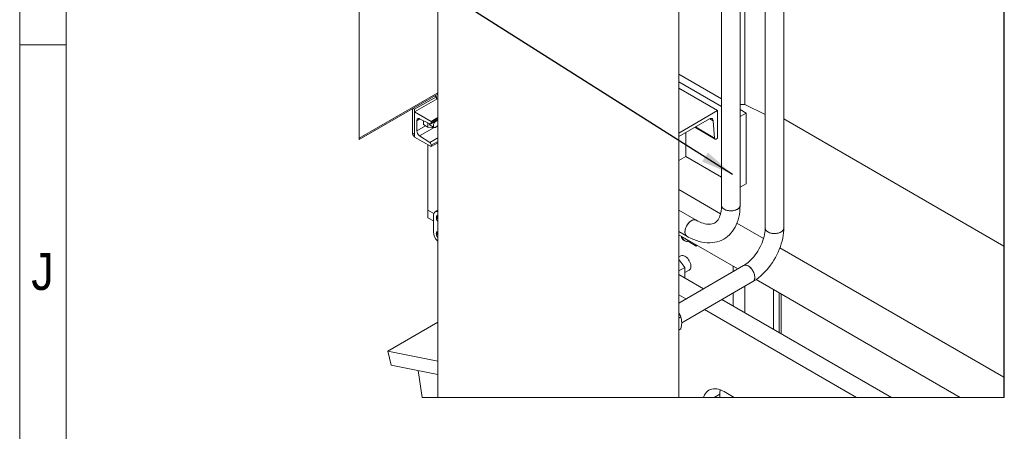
# Model space of a CAD drawing. Header units: millimetres. Extents: x 525 to 29324, y 175 to 20618.
# Tile 59 of 256: x 525 to 4246, y 14185 to 15739. Entities that reach past the tile are written whole.
import ezdxf

# ---------------------------------------------------------------- set-up
doc = ezdxf.new("R2010")
doc.units = ezdxf.units.MM
doc.linetypes.add('SLD-Continua', pattern=[0])
doc.layers.add('COTAS', color=1, linetype='SLD-Continua')
doc.styles.add('SLDTEXTSTYLE3', font='GOTHIC.TTF', dxfattribs={"width": 0.913})
doc.styles.get("Standard").update_dxf_attribs({"font": 'ARIALN.TTF'})
doc.dimstyles.new('SLDDIMSTYLE0', dxfattribs={"dimtxt": 0.18, "dimasz": 122.5, "dimexe": 0, "dimexo": 0.0625, "dimgap": 0, "dimtad": 0, "dimtih": 1, "dimtoh": 1, "dimdec": 0, "dimrnd": 1e-09, "dimzin": 0, "dimdsep": 46, "dimtxsty": 'Standard', "dimsah": 1, "dimcen": 0.09, "dimadec": 0, "dimazin": 0, "dimtfac": 122.5, "dimtdec": 0, "dimtofl": 0, "dimtmove": 0, "dimatfit": 3, "dimfxl": 1, "dimfrac": 2, "dimtolj": 1, "dimtzin": 0, "dimarcsym": 0})

msp = doc.modelspace()

# ---------------------------------------------------------------- linework, layer by layer
at = {"color": 7, "linetype": 'SLD-Continua', "lineweight": 18, "ltscale": 35}
for p, q in [((525, 175), (525, 20615)), ((700, 350), (700, 20440)), ((1807.6, 18732.4), (1807.6, 15286.7)), ((3342.1, 18641.4), (3342.1, 14952.3)), ((3412.1, 14952.3), (3412.1, 18486.1)), ((3247.1, 15038), (3247.1, 18316.1)), ((3177.1, 18254.5), (3177.1, 15038)), ((3265.1, 15419.3), (3265.1, 16618.3)), ((3265.1, 15419.3), (3265.1, 16618.3)), ((3265.1, 15419.3), (3265.1, 16618.3)), ((3265.1, 15419.3), (3265.1, 16618.3)), ((3265.1, 15419.3), (3265.1, 16618.3)), ((3265.1, 15419.3), (3265.1, 16618.3)), ((3265.1, 15419.3), (3265.1, 16618.3)), ((3265.1, 15419.3), (3265.1, 16618.3)), ((3265.1, 15419.3), (3265.1, 16618.3)), ((2105.4, 16061), (2105.4, 14313.2)), ((3015.4, 14313.2), (3015.4, 16061)), ((4243.3, 14313.2), (4243.3, 16053.6)), ((4243.3, 14313.2), (4243.3, 16053.6)), ((4243.3, 14313.2), (4243.3, 16053.6)), ((4243.3, 14313.2), (4243.3, 16053.6)), ((4243.3, 14313.2), (4243.3, 16053.6)), ((4243.3, 14313.2), (4243.3, 16053.6)), ((4243.3, 14313.2), (4243.3, 16053.6)), ((4243.3, 14313.2), (4243.3, 16053.6)), ((4243.3, 14313.2), (4243.3, 16053.6)), ((700, 15645), (525, 15645)), ((3177.1, 15440.2), (3015.4, 15533.5)), ((3177.1, 15411.6), (3015.4, 15505)), ((3162.3, 15396.3), (3015.4, 15481.2)), ((1807.6, 15291.5), (2105.4, 15463.4)), ((1807.6, 15286.7), (2105.4, 15458.6)), ((2017.3, 15401.1), (2099.8, 15448.7)), ((2105.4, 15442.4), (2017.3, 15391.5)), ((2094, 15452), (2099.8, 15448.7)), ((2099.8, 15448.7), (2099.8, 15439.2)), ((2011.5, 15404.4), (2017.3, 15401.1)), ((3247.1, 15418.9), (3265.1, 15419.3)), ((3247.1, 15418.9), (3265.1, 15419.3)), ((3247.1, 15418.9), (3265.1, 15419.3)), ((3247.1, 15418.9), (3265.1, 15419.3)), ((3247.1, 15418.9), (3265.1, 15419.3)), ((3247.1, 15418.9), (3265.1, 15419.3)), ((3247.1, 15418.9), (3265.1, 15419.3)), ((3247.1, 15418.9), (3265.1, 15419.3)), ((3247.1, 15418.9), (3265.1, 15419.3)), ((3342.1, 15381.4), (3265.1, 15419.3)), ((3342.1, 15381.4), (3265.1, 15419.3)), ((3342.1, 15381.4), (3265.1, 15419.3)), ((3342.1, 15381.4), (3265.1, 15419.3)), ((3342.1, 15381.4), (3265.1, 15419.3)), ((3342.1, 15381.4), (3265.1, 15419.3)), ((3342.1, 15381.4), (3265.1, 15419.3)), ((3342.1, 15381.4), (3265.1, 15419.3)), ((3342.1, 15381.4), (3265.1, 15419.3)), ((2009, 15310.6), (2009, 15403)), ((2017.3, 15305.8), (2017.3, 15401.1)), ((2080, 15355.3), (2017.3, 15391.5)), ((2017.3, 15391.5), (2017.3, 15296.3)), ((2105.4, 15370), (2080, 15355.3)), ((3015.4, 15311.5), (3162.3, 15396.3)), ((3162.3, 15396.3), (3162.3, 15291.5)), ((3269.6, 15386.8), (3247.1, 15399.8)), ((3247.1, 15373.8), (3269.6, 15386.8)), ((3269.6, 15120.1), (3269.6, 15386.8)), ((2037.1, 15364.7), (2025.5, 15358)), ((2025.5, 15320.3), (2025.5, 15358)), ((2058.2, 15339.2), (2025.5, 15320.3)), ((2036.1, 15365.2), (2074.6, 15346.5)), ((2091.2, 15332.7), (2036.1, 15300.9)), ((2051, 15358), (2051.3, 15343.1)), ((2067.8, 15333.6), (2051.3, 15343.1)), ((2067.4, 15350), (2067.8, 15333.6)), ((2067.8, 15333.6), (2083.8, 15332.8)), ((2076.3, 15341.3), (2091.1, 15332.7)), ((2078.3, 15346.3), (2105.4, 15362)), ((2105.4, 15364.7), (2080, 15350.1)), ((2080, 15350.1), (2080, 15355.3)), ((2083.8, 15332.8), (2086, 15335.7)), ((2105.1, 15357), (2100.9, 15359.4)), ((2105.4, 15340.8), (2105, 15340.6)), ((3131, 15364.9), (3015.4, 15298.2)), ((3075.7, 15333), (3152.7, 15288.5)), ((3150.5, 15292.6), (3078.2, 15334.4)), ((3145.8, 15357.7), (3132.2, 15365.6)), ((3150.5, 15292.6), (3145.8, 15357.7)), ((3412.1, 15364.5), (4243.3, 14884.6)), ((3412.1, 15364.5), (4243.3, 14884.6)), ((3412.1, 15364.5), (4243.3, 14884.6)), ((3412.1, 15364.5), (4243.3, 14884.6)), ((3412.1, 15364.5), (4243.3, 14884.6)), ((3412.1, 15364.5), (4243.3, 14884.6)), ((3412.1, 15364.5), (4243.3, 14884.6)), ((3412.1, 15364.5), (4243.3, 14884.6)), ((3412.1, 15364.5), (4243.3, 14884.6)), ((2017.3, 15305.8), (2009, 15310.6)), ((2013.8, 15299.9), (2017.3, 15297.9)), ((2017.3, 15296.3), (2080, 15260.1)), ((2074.6, 15275.1), (2036.1, 15300.9)), ((2105.4, 15292.8), (2074.6, 15275.1)), ((3042.7, 15223.4), (3042.7, 15313.9)), ((3162.3, 15291.5), (3157.9, 15289)), ((2067.7, 15020.1), (2067.7, 15267.2)), ((2067.7, 15020.1), (2067.7, 15267.2)), ((2067.7, 15020.1), (2067.7, 15267.2)), ((2067.7, 15020.1), (2067.7, 15267.2)), ((2067.7, 15020.1), (2067.7, 15267.2)), ((2105.4, 15280), (2080, 15265.4)), ((2105.4, 15274.7), (2080, 15260.1)), ((2080, 15260.1), (2080, 15265.4)), ((3015.4, 15207.6), (3042.7, 15223.4)), ((3041.9, 15222.9), (3177.1, 15144.9)), ((3247.1, 15107.1), (3269.6, 15120.1)), ((3015.4, 15098.2), (3173.5, 15006.9)), ((3015.4, 15098.2), (3173.5, 15006.9)), ((3015.4, 15098.2), (3173.5, 15006.9)), ((3015.4, 15098.2), (3173.5, 15006.9)), ((3015.4, 15098.2), (3173.5, 15006.9)), ((3015.4, 15098.2), (3173.5, 15006.9)), ((3015.4, 15098.2), (3173.5, 15006.9)), ((3015.4, 15098.2), (3173.5, 15006.9)), ((3015.4, 15098.2), (3173.5, 15006.9)), ((2089.7, 15007.4), (2067.7, 15020.1)), ((2067.7, 14991.5), (2067.7, 15020.1)), ((2089.7, 15007.4), (2067.7, 15020.1)), ((2067.7, 14991.5), (2067.7, 15020.1)), ((2089.7, 15007.4), (2067.7, 15020.1)), ((2067.7, 14991.5), (2067.7, 15020.1)), ((2089.7, 15007.4), (2067.7, 15020.1)), ((2067.7, 14991.5), (2067.7, 15020.1)), ((2089.7, 15007.4), (2067.7, 15020.1)), ((2067.7, 14991.5), (2067.7, 15020.1)), ((2088.2, 14938.3), (2088.2, 14998.9)), ((2105.4, 15019.6), (2094.8, 15013.5)), ((2104.3, 15014.6), (2105.4, 15015.2)), ((2104.3, 15014.6), (2105.4, 15014.4)), ((3081.1, 14982.6), (3015.4, 15020.5)), ((2088.2, 14979.7), (2067.7, 14991.5)), ((2088.2, 14979.7), (2067.7, 14991.5)), ((2088.2, 14979.7), (2067.7, 14991.5)), ((2088.2, 14979.7), (2067.7, 14991.5)), ((2088.2, 14979.7), (2067.7, 14991.5)), ((3235.4, 14971.2), (3335.7, 14913.3)), ((3235.4, 14971.2), (3335.7, 14913.3)), ((3235.4, 14971.2), (3335.7, 14913.3)), ((3235.4, 14971.2), (3335.7, 14913.3)), ((3235.4, 14971.2), (3335.7, 14913.3)), ((3235.4, 14971.2), (3335.7, 14913.3)), ((3235.4, 14971.2), (3335.7, 14913.3)), ((3235.4, 14971.2), (3335.7, 14913.3)), ((3235.4, 14971.2), (3335.7, 14913.3)), ((3015.4, 14939.7), (3046.1, 14921.9)), ((3015.4, 14926.7), (3238.1, 14798.1)), ((3015.4, 14926.7), (3238.1, 14798.1)), ((3015.4, 14926.7), (3238.1, 14798.1)), ((3015.4, 14926.7), (3238.1, 14798.1)), ((3015.4, 14926.7), (3238.1, 14798.1)), ((3015.4, 14926.7), (3238.1, 14798.1)), ((3015.4, 14926.7), (3238.1, 14798.1)), ((3015.4, 14926.7), (3238.1, 14798.1)), ((3015.4, 14926.7), (3238.1, 14798.1)), ((2105.4, 14903.1), (2104.3, 14904)), ((3033.8, 14907.2), (3038.7, 14904.3)), ((3033.8, 14907.2), (3038.7, 14904.3)), ((3033.8, 14907.2), (3038.7, 14904.3)), ((3042.2, 14910.4), (3050.3, 14905.7)), ((3042.2, 14910.4), (3050.3, 14905.7)), ((3042.2, 14910.4), (3050.3, 14905.7)), ((3054.2, 14900.1), (3049.3, 14907.1)), ((3054.2, 14900.1), (3049.3, 14907.1)), ((3054.2, 14900.1), (3049.3, 14907.1)), ((3054.2, 14900.1), (3080.6, 14884.9)), ((3054.2, 14900.1), (3080.6, 14884.9)), ((3054.2, 14900.1), (3080.6, 14884.9)), ((3080.6, 14884.9), (3075.7, 14891.9)), ((3080.6, 14884.9), (3075.7, 14891.9)), ((3080.6, 14884.9), (3075.7, 14891.9)), ((3084.2, 14887), (3080.6, 14884.9)), ((3084.2, 14887), (3080.6, 14884.9)), ((3084.2, 14887), (3080.6, 14884.9)), ((3023.1, 14848), (3015.4, 14843.6)), ((3397.4, 14877.6), (4243.3, 14389.3)), ((3397.4, 14877.6), (4243.3, 14389.3)), ((3397.4, 14877.6), (4243.3, 14389.3)), ((3397.4, 14877.6), (4243.3, 14389.3)), ((3397.4, 14877.6), (4243.3, 14389.3)), ((3397.4, 14877.6), (4243.3, 14389.3)), ((3397.4, 14877.6), (4243.3, 14389.3)), ((3397.4, 14877.6), (4243.3, 14389.3)), ((3397.4, 14877.6), (4243.3, 14389.3)), ((3038.8, 14804.2), (3015.4, 14833.4)), ((3260.6, 14811.1), (3015.4, 14669.6)), ((3220.8, 14788.1), (3220.8, 14808.1)), ((3220.8, 14788.1), (3220.8, 14808.1)), ((3220.8, 14788.1), (3220.8, 14808.1)), ((3220.8, 14788.1), (3220.8, 14808.1)), ((3220.8, 14788.1), (3220.8, 14808.1)), ((3220.8, 14788.1), (3220.8, 14808.1)), ((3220.8, 14788.1), (3220.8, 14808.1)), ((3220.8, 14788.1), (3220.8, 14808.1)), ((3220.8, 14788.1), (3220.8, 14808.1)), ((3015.4, 14790.7), (3038.8, 14804.2)), ((3108.6, 14723.4), (3015.4, 14777.2)), ((3038.8, 14763.6), (3038.8, 14804.2)), ((3038.8, 14784.4), (3054.6, 14793.5)), ((3026.4, 14595.1), (3295.6, 14750.5)), ((3307.5, 14758.1), (4078.2, 14313.2)), ((3307.5, 14758.1), (4078.2, 14313.2)), ((3307.5, 14758.1), (4078.2, 14313.2)), ((3307.5, 14758.1), (4078.2, 14313.2)), ((3307.5, 14758.1), (4078.2, 14313.2)), ((3307.5, 14758.1), (4078.2, 14313.2)), ((3307.5, 14758.1), (4078.2, 14313.2)), ((3307.5, 14758.1), (4078.2, 14313.2)), ((3307.5, 14758.1), (4078.2, 14313.2)), ((3042.6, 14685.3), (3015.4, 14701)), ((3220.8, 14658.6), (3220.8, 14707.3)), ((3220.8, 14658.6), (3220.8, 14707.3)), ((3220.8, 14658.6), (3220.8, 14707.3)), ((3220.8, 14658.6), (3220.8, 14707.3)), ((3220.8, 14658.6), (3220.8, 14707.3)), ((3220.8, 14658.6), (3220.8, 14707.3)), ((3220.8, 14658.6), (3220.8, 14707.3)), ((3220.8, 14658.6), (3220.8, 14707.3)), ((3220.8, 14658.6), (3220.8, 14707.3)), ((3265.1, 14633), (3265.1, 14732.9)), ((3265.1, 14633), (3265.1, 14732.9)), ((3265.1, 14633), (3265.1, 14732.9)), ((3265.1, 14633), (3265.1, 14732.9)), ((3265.1, 14633), (3265.1, 14732.9)), ((3265.1, 14633), (3265.1, 14732.9)), ((3265.1, 14633), (3265.1, 14732.9)), ((3265.1, 14633), (3265.1, 14732.9)), ((3265.1, 14633), (3265.1, 14732.9)), ((3373.2, 14570.6), (3373.2, 14720.2)), ((3373.2, 14570.6), (3373.2, 14720.2)), ((3373.2, 14570.6), (3373.2, 14720.2)), ((3373.2, 14570.6), (3373.2, 14720.2)), ((3373.2, 14570.6), (3373.2, 14720.2)), ((3373.2, 14570.6), (3373.2, 14720.2)), ((3373.2, 14570.6), (3373.2, 14720.2)), ((3373.2, 14570.6), (3373.2, 14720.2)), ((3373.2, 14570.6), (3373.2, 14720.2)), ((3395.3, 14557.8), (3395.3, 14707.4)), ((3395.3, 14557.8), (3395.3, 14707.4)), ((3395.3, 14557.8), (3395.3, 14707.4)), ((3395.3, 14557.8), (3395.3, 14707.4)), ((3395.3, 14557.8), (3395.3, 14707.4)), ((3395.3, 14557.8), (3395.3, 14707.4)), ((3395.3, 14557.8), (3395.3, 14707.4)), ((3395.3, 14557.8), (3395.3, 14707.4)), ((3395.3, 14557.8), (3395.3, 14707.4)), ((3401.8, 14554.1), (3401.8, 14703.6)), ((3401.8, 14554.1), (3401.8, 14703.6)), ((3401.8, 14554.1), (3401.8, 14703.6)), ((3401.8, 14554.1), (3401.8, 14703.6)), ((3401.8, 14554.1), (3401.8, 14703.6)), ((3401.8, 14554.1), (3401.8, 14703.6)), ((3401.8, 14554.1), (3401.8, 14703.6)), ((3401.8, 14554.1), (3401.8, 14703.6)), ((3401.8, 14554.1), (3401.8, 14703.6)), ((3819.1, 14313.2), (3178.6, 14682.9)), ((3687.1, 14313.2), (3112.6, 14644.8)), ((2105.4, 14597.1), (1916.6, 14488.1)), ((2105.4, 14597.1), (1916.6, 14488.1)), ((2105.4, 14597.1), (1916.6, 14488.1)), ((3015.4, 14612.2), (3023.6, 14617)), ((3015.4, 14567.4), (3023.3, 14572)), ((1916.6, 14488.1), (1929.3, 14435.4)), ((2105.4, 14450), (1916.6, 14488.1)), ((1916.6, 14488.1), (1929.3, 14435.4)), ((2105.4, 14450), (1916.6, 14488.1)), ((1916.6, 14488.1), (1929.3, 14435.4)), ((2105.4, 14450), (1916.6, 14488.1)), ((1929.3, 14435.4), (2105.4, 14399.9)), ((1929.3, 14435.4), (2105.4, 14399.9)), ((1929.3, 14435.4), (2105.4, 14399.9)), ((2031.3, 14414.8), (2046.4, 14313.2)), ((2031.3, 14414.8), (2046.4, 14313.2)), ((2031.3, 14414.8), (2046.4, 14313.2)), ((4243.3, 14313.2), (4243.3, 14389.3)), ((4243.3, 14313.2), (4243.3, 14389.3)), ((4243.3, 14313.2), (4243.3, 14389.3)), ((4243.3, 14313.2), (4243.3, 14389.3)), ((4243.3, 14313.2), (4243.3, 14389.3)), ((4243.3, 14313.2), (4243.3, 14389.3)), ((4243.3, 14313.2), (4243.3, 14389.3)), ((4243.3, 14313.2), (4243.3, 14389.3)), ((4243.3, 14313.2), (4243.3, 14389.3)), ((3149.6, 14313.2), (3170.8, 14325.4)), ((3170.8, 14325.4), (3170.8, 14313.2)), ((3225.1, 14313.2), (3187.3, 14335)), ((3220.8, 14313.2), (3220.8, 14315.6)), ((3220.8, 14313.2), (3220.8, 14315.6)), ((3220.8, 14313.2), (3220.8, 14315.6)), ((3220.8, 14313.2), (3220.8, 14315.6)), ((3220.8, 14313.2), (3220.8, 14315.6)), ((3220.8, 14313.2), (3220.8, 14315.6)), ((3220.8, 14313.2), (3220.8, 14315.6)), ((3220.8, 14313.2), (3220.8, 14315.6)), ((3220.8, 14313.2), (3220.8, 14315.6))]:
    msp.add_line(p, q, dxfattribs=at)
at = {"color": 7, "linetype": 'SLD-Continua', "lineweight": 18, "ltscale": 35, "flags": 128}
for points in [[(2046.4, 14313.2), (2105.4, 14313.2), (3015.4, 14313.2), (3108.6, 14313.2), (3149.6, 14313.2), (3170.8, 14313.2), (3220.8, 14313.2), (3225.1, 14313.2), (3687.1, 14313.2), (3819.1, 14313.2), (4078.2, 14313.2), (4243.3, 14313.2), (4245.5, 14313.2), (4245.5, 16052.3), (4245.5, 16052.3), (4245.5, 16109.4), (4245.5, 16300), (4245.5, 16319), (4245.5, 16395.2), (4245.5, 16395.2), (4245.5, 18120.1), (4245.5, 18200.9), (4245.5, 18249.6), (4245.5, 18291.5), (4245.5, 18372.4), (4245.5, 18403.4), (4245.5, 18421.1), (4245.5, 18501.9), (4245.5, 18506), (4245.5, 18559.9), (4245.5, 18612.7), (4245.5, 18666.6), (4245.5, 18748.2), (4245.5, 18902.5), (4245.5, 18938.7), (4245.5, 18960.4), (4245.5, 19112.2), (4245.5, 19398), (4245.5, 19407.6), (4245.5, 19450.2), (4245.5, 19486.4), (4245.5, 19861.6), (4146.7, 19861.6), (4048.3, 19861.6), (4008.1, 19861.6), (3861.8, 19861.6), (3824.6, 19861.6), (3627.2, 19861.6), (3591.3, 19861.6), (3547.5, 19861.6), (3529.8, 19861.6), (3472.5, 19861.6), (3459.1, 19861.6), (3442.6, 19861.6), (2947.5, 19861.6), (2869.7, 19861.6), (2737.7, 19861.6), (2725.4, 19861.6), (2708.9, 19861.6), (2696.5, 19861.6), (2629.2, 19861.6), (2626.6, 19861.6), (2598.3, 19861.6), (2589.2, 19861.6), (2559.1, 19861.6), (2553.3, 19861.6), (2545.2, 19861.6), (2540.8, 19861.6), (2535.2, 19861.6), (2342.1, 19861.6), (2315.9, 19861.6), (2266.5, 19861.6), (2210.3, 19861.6), (2184.1, 19861.6), (2178.8, 19861.6)], [(2025.5, 15358), (2025.7, 15360.4), (2026.3, 15362.4), (2027.3, 15364.1), (2028.6, 15365.3), (2030.2, 15366), (2032, 15366.2), (2034, 15366), (2036.1, 15365.2)], [(3145.8, 15357.7), (3145.4, 15360.6), (3144.4, 15363), (3143, 15364.9), (3141.1, 15366.2), (3138.9, 15366.9), (3136.5, 15366.9), (3133.8, 15366.2), (3131, 15364.9)], [(2074.6, 15346.5), (2075.7, 15346.1), (2076.7, 15345.9), (2077.6, 15346.1), (2078.4, 15346.4), (2079.1, 15347), (2079.6, 15347.9), (2079.9, 15348.9), (2080, 15350.1)], [(2088.7, 15343.1), (2088.2, 15340), (2088.4, 15337.2), (2089.1, 15334.9), (2090.4, 15333.2), (2092.2, 15332.3), (2094.4, 15332.1), (2096.8, 15332.8), (2099.3, 15334.2), (2101.7, 15336.3), (2103.9, 15338.9), (2105.4, 15341.3)], [(2105.4, 15356.8), (2104.9, 15357.1), (2102.9, 15357.6), (2100.6, 15357.4), (2098.2, 15356.3), (2095.7, 15354.6), (2093.4, 15352.2), (2091.4, 15349.4), (2089.8, 15346.3), (2088.7, 15343.1)], [(2009, 15310.6), (2009.3, 15307), (2010.3, 15304), (2011.8, 15301.6), (2013.8, 15299.9), (2013.8, 15299.9)], [(3157.9, 15289), (3156.6, 15288.4), (3155.2, 15288), (3154, 15288), (3152.9, 15288.4), (3152, 15289), (3151.3, 15290), (3150.8, 15291.2), (3150.5, 15292.6)], [(3046.1, 14921.9), (3051.5, 14918.9), (3061.8, 14913.7), (3072.1, 14909.1), (3082.5, 14905.3), (3092.8, 14902.1), (3103.1, 14899.7), (3113.2, 14898.1), (3123.2, 14897.2), (3133, 14897), (3142.6, 14897.6), (3151.8, 14899), (3160.8, 14901), (3169.4, 14903.8), (3177.6, 14907.2), (3185.5, 14911.2), (3193, 14915.9), (3200, 14921.1), (3206.6, 14927), (3212.8, 14933.4), (3218.5, 14940.4), (3223.7, 14947.9), (3228.5, 14956), (3232.7, 14964.6), (3236.5, 14973.7), (3239.6, 14983.3), (3242.3, 14993.4), (3244.4, 15003.8), (3245.8, 15014.7), (3246.8, 15025.9), (3247.1, 15038)], [(3177.1, 15038), (3177, 15033.6), (3176.6, 15025.7), (3175.7, 15018.2), (3174.5, 15011.2), (3173, 15004.7), (3171.1, 14998.8), (3168.9, 14993.4), (3166.5, 14988.6), (3163.9, 14984.3), (3161, 14980.5), (3157.8, 14977.2), (3154.3, 14974.2), (3150.3, 14971.7), (3145.6, 14969.6), (3141.2, 14968.3), (3136.7, 14967.4), (3131.9, 14967), (3126.3, 14967.1), (3120.5, 14967.7), (3114.3, 14968.9), (3108, 14970.6), (3101.3, 14972.9), (3094.4, 14975.7), (3087.4, 14979.1), (3081.1, 14982.6)], [(3187.3, 15023.7), (3183.8, 15026.1), (3181, 15028.7), (3178.9, 15031.5), (3177.6, 15034.5), (3177.1, 15037.6), (3177.1, 15038)], [(3247.1, 15038), (3246.8, 15035.3), (3245.6, 15032.3), (3243.7, 15029.4), (3241.1, 15026.7), (3237.8, 15024.3), (3233.8, 15022.2), (3229.4, 15020.4), (3224.5, 15019.1), (3219.4, 15018.2), (3214.1, 15017.8), (3208.7, 15017.9), (3203.4, 15018.4), (3198.4, 15019.4), (3193.6, 15020.8), (3189.3, 15022.7), (3185.5, 15024.8), (3182.3, 15027.3), (3179.9, 15030.1), (3178.2, 15033), (3177.2, 15036.1), (3177.1, 15038)], [(3247.1, 15038), (3247, 15036.8), (3246.3, 15033.8), (3244.8, 15030.8), (3242.5, 15028), (3239.5, 15025.4), (3235.9, 15023.2), (3231.7, 15021.2), (3227, 15019.7), (3222, 15018.6), (3216.8, 15018), (3211.4, 15017.8), (3206.1, 15018.1), (3200.9, 15018.8), (3195.9, 15020.1), (3191.4, 15021.7), (3187.3, 15023.7)], [(2088.2, 14998.9), (2088.5, 15002.9), (2089.4, 15006.5), (2090.8, 15009.5), (2092.7, 15011.9), (2095.1, 15013.7), (2097.8, 15014.7), (2101, 15015), (2104.3, 15014.6)], [(2105.4, 14977.3), (2103.6, 14979.6), (2101.8, 14982.8), (2100.4, 14986.1), (2099.6, 14989.4), (2099.3, 14992.5), (2099.6, 14995.3), (2100.4, 14997.7), (2101.8, 14999.4), (2103.6, 15000.4), (2105.4, 15000.8)], [(2105.4, 14998.6), (2105.1, 14998.4), (2103.8, 14996.8), (2103, 14994.5), (2102.9, 14991.8), (2103.3, 14988.8), (2104.4, 14985.6), (2105.4, 14983.5)], [(3081.1, 14982.6), (3080, 14983.1), (3077, 14984), (3073.7, 14984.2), (3070.1, 14983.6), (3066.4, 14982.3), (3062.6, 14980.3), (3058.9, 14977.6), (3055.2, 14974.3), (3051.8, 14970.5), (3048.6, 14966.3), (3045.8, 14961.8), (3043.3, 14957), (3041.4, 14952.1), (3040, 14947.2), (3039.1, 14942.5), (3038.8, 14938)], [(3081.1, 14982.6), (3078.6, 14983.6), (3075.4, 14984.2), (3071.9, 14984), (3068.3, 14983), (3064.5, 14981.3), (3060.7, 14979), (3057, 14976), (3053.5, 14972.5), (3050.1, 14968.5), (3047.1, 14964.1), (3044.5, 14959.4), (3042.3, 14954.6), (3040.6, 14949.7), (3039.5, 14944.8), (3038.9, 14940.2), (3038.9, 14935.8), (3039.5, 14931.8), (3040.6, 14928.3), (3042.3, 14925.4), (3044.5, 14923), (3046.3, 14921.8)], [(2105.4, 14916.7), (2103.6, 14919), (2101.8, 14922.2), (2100.4, 14925.5), (2099.6, 14928.8), (2099.3, 14931.9), (2099.6, 14934.7), (2100.4, 14937.1), (2101.8, 14938.8), (2103.6, 14939.9), (2105.4, 14940.2)], [(2105.4, 14938), (2105.1, 14937.8), (2103.8, 14936.2), (2103, 14934), (2102.9, 14931.2), (2103.3, 14928.2), (2104.4, 14925), (2105.4, 14922.9)], [(3038.8, 14938), (3039.1, 14933.8), (3040, 14930), (3041.4, 14926.8), (3043.3, 14924.1), (3045.8, 14922.1), (3046.1, 14921.9)], [(3342.1, 14952.3), (3342, 14949), (3341.6, 14942.5), (3340.8, 14935.5), (3339.5, 14928.3), (3337.8, 14920.7), (3335.6, 14913), (3333, 14905.1), (3330, 14897.1), (3326.5, 14889.2), (3322.7, 14881.2), (3318.5, 14873.4), (3313.9, 14865.8), (3309, 14858.4), (3303.9, 14851.3), (3298.6, 14844.5), (3293.1, 14838.2), (3287.5, 14832.3), (3281.8, 14826.8), (3276.1, 14821.9), (3270.4, 14817.6), (3264.9, 14813.8), (3260.6, 14811.1)], [(3295.6, 14750.5), (3300.3, 14753.3), (3308.9, 14759), (3317.3, 14765.3), (3325.5, 14772), (3333.5, 14779.3), (3341.2, 14787.1), (3348.6, 14795.3), (3355.7, 14803.9), (3362.5, 14812.8), (3369, 14822.1), (3375.1, 14831.6), (3380.8, 14841.4), (3386.1, 14851.5), (3390.9, 14861.7), (3395.3, 14872), (3399.3, 14882.5), (3402.7, 14893), (3405.7, 14903.5), (3408.1, 14914.1), (3409.9, 14924.6), (3411.2, 14935.1), (3411.9, 14945.5), (3412.1, 14952.3)], [(3352.3, 14938), (3348.8, 14940.3), (3346, 14943), (3343.9, 14945.8), (3342.6, 14948.8), (3342.1, 14951.9), (3342.1, 14952.3)], [(3412.1, 14952.3), (3411.8, 14949.6), (3410.6, 14946.5), (3408.7, 14943.7), (3406.1, 14941), (3402.7, 14938.5), (3398.8, 14936.4), (3394.4, 14934.7), (3389.5, 14933.4), (3384.4, 14932.5), (3379.1, 14932.1), (3373.7, 14932.2), (3368.4, 14932.7), (3363.4, 14933.7), (3358.6, 14935.1), (3354.3, 14936.9), (3350.5, 14939.1), (3347.3, 14941.6), (3344.9, 14944.4), (3343.1, 14947.3), (3342.2, 14950.3), (3342.1, 14952.3)], [(3412.1, 14952.3), (3412, 14951.1), (3411.3, 14948), (3409.8, 14945.1), (3407.5, 14942.3), (3404.5, 14939.7), (3400.8, 14937.4), (3396.7, 14935.5), (3392, 14934), (3387, 14932.9), (3381.7, 14932.2), (3376.4, 14932.1), (3371.1, 14932.4), (3365.9, 14933.1), (3360.9, 14934.3), (3356.4, 14936), (3352.3, 14938)], [(3052.2, 14903), (3048.8, 14902.4), (3045, 14902.4), (3041.5, 14903.1), (3038.3, 14904.5), (3035.6, 14906.7), (3033.3, 14909.6), (3031.6, 14913.1), (3030.4, 14917.1), (3030.2, 14918.1)], [(3052.2, 14903), (3048.8, 14902.4), (3045, 14902.4), (3041.5, 14903.1), (3038.3, 14904.5), (3035.6, 14906.7), (3033.3, 14909.6), (3031.6, 14913.1), (3030.4, 14917.1), (3030.2, 14918.1)], [(3052.2, 14903), (3048.8, 14902.4), (3045, 14902.4), (3041.5, 14903.1), (3038.3, 14904.5), (3035.6, 14906.7), (3033.3, 14909.6), (3031.6, 14913.1), (3030.4, 14917.1), (3030.2, 14918.1)], [(3042.2, 14910.4), (3040.5, 14911.6), (3039, 14913.1)], [(3042.2, 14910.4), (3040.5, 14911.6), (3039, 14913.1)], [(3042.2, 14910.4), (3040.5, 14911.6), (3039, 14913.1)], [(3050.5, 14905.6), (3048.7, 14906.8), (3047.2, 14908.3)], [(3050.5, 14905.6), (3048.7, 14906.8), (3047.2, 14908.3)], [(3050.5, 14905.6), (3048.7, 14906.8), (3047.2, 14908.3)], [(3038.8, 14846.5), (3042.5, 14844), (3046.1, 14840.9), (3049.4, 14837.2), (3052.5, 14833.1), (3055.2, 14828.7), (3057.5, 14824), (3059.2, 14819.3), (3060.4, 14814.6), (3061, 14810), (3061, 14805.8), (3060.4, 14802), (3059.2, 14798.6), (3057.5, 14795.9), (3055.2, 14793.9), (3054.6, 14793.5)], [(3260.6, 14811.1), (3263.1, 14812.2), (3266.2, 14812.7), (3269.7, 14812.5), (3273.4, 14811.6), (3277.1, 14809.9), (3280.9, 14807.6), (3284.6, 14804.6), (3288.2, 14801), (3291.5, 14797), (3294.5, 14792.6), (3297.2, 14788), (3299.3, 14783.1), (3301, 14778.2), (3302.2, 14773.4), (3302.7, 14768.7), (3302.7, 14764.4), (3302.2, 14760.4), (3301, 14756.9), (3299.3, 14753.9), (3297.2, 14751.6), (3295.6, 14750.5)], [(3260.6, 14811.1), (3262.3, 14811.9), (3265.4, 14812.7), (3268.8, 14812.7), (3272.4, 14811.9), (3276.2, 14810.4), (3280, 14808.2), (3283.7, 14805.4), (3287.3, 14802), (3290.7, 14798.1), (3293.8, 14793.8), (3296.5, 14789.2), (3298.8, 14784.3), (3300.7, 14779.5), (3301.9, 14774.6), (3302.7, 14769.9), (3302.8, 14765.4), (3302.4, 14761.3), (3301.4, 14757.7), (3299.8, 14754.6), (3297.8, 14752.1), (3295.6, 14750.5)], [(3023.3, 14572), (3025.6, 14584.3), (3026.5, 14596.2)], [(3187.3, 14335), (3180.1, 14338.7), (3173, 14341.8), (3166, 14344), (3159.1, 14345.5), (3152.5, 14346.2), (3146.1, 14346), (3140, 14345), (3134.3, 14343.3), (3129, 14340.7), (3124.1, 14337.4), (3119.8, 14333.3), (3115.9, 14328.6), (3112.6, 14323.1), (3109.8, 14317), (3108.6, 14313.2)]]:
    msp.add_lwpolyline(points, dxfattribs=at)
at = {"color": 7, "linetype": 'SLD-Continua', "lineweight": 18, "ltscale": 1225}
for centre, radius, start, end in [((2080.3, 15346.9), 6.89, 178.4419, 234.477), ((2050.8, 15321.5), 25.4, 182.7838, 234.5715), ((2067.3, 15264.7), 12.7, 2.7957, 54.5697), ((2138.2, 14940.9), 50.1, 182.9261, 227.3847), ((3044.2, 14923.1), 19.1, 186.367, 236.6326), ((3044.2, 14923.1), 19.1, 186.367, 236.6326), ((3044.2, 14923.1), 19.1, 186.367, 236.6326), ((3029.6, 14833.4), 16, 54.6173, 114.072), ((2940.5, 14581.1), 90.5, 23.3555, 34.1701), ((2954.1, 14596.7), 72.4, 359.6258, 16.2505), ((3264.6, 14325.9), 93.8, 170.094, 180.3176)]:
    msp.add_arc(centre, radius, start, end, dxfattribs=at)

# ---------------------------------------------------------------- texts
at = {"color": 7, "linetype": 'Continuous', "lineweight": 0, "ltscale": 35, "insert": (611.3, 14858), "char_height": 138.9, "attachment_point": 2, "style": 'SLDTEXTSTYLE3'}
msp.add_mtext('J', dxfattribs=at)

# ---------------------------------------------------------------- leaders
at = {"layer": 'COTAS', "ltscale": 35}
msp.add_leader([(3218.4, 15155.2), (2006.4, 15922.2)], dimstyle='SLDDIMSTYLE0', dxfattribs=at)

doc.saveas('drawing.dxf')
